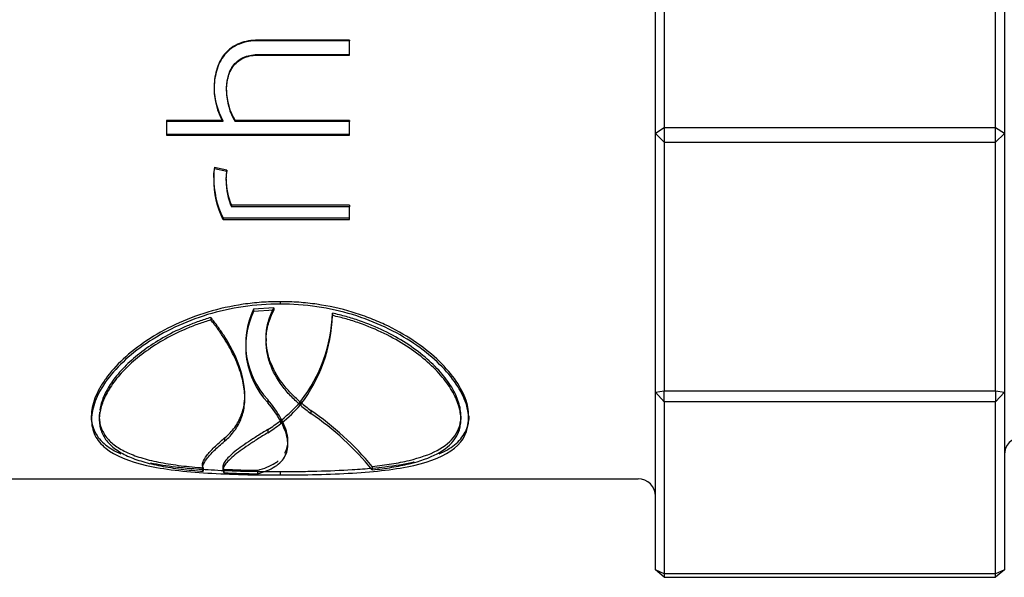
# Model space of a CAD drawing. Header units: millimetres. Extents: x -75 to 750, y -85 to 185.
# Tile 19 of 46: x 486 to 497, y 146 to 152. Entities that reach past the tile are written whole.
import ezdxf
from ezdxf.lldxf.tags import DXFTag

# ---------------------------------------------------------------- set-up
doc = ezdxf.new("R2010")
doc.units = ezdxf.units.MM
doc.layers.add('Default', color=7, linetype='Continuous')
doc.layers.add('P4_A', color=7, linetype='Continuous')
tags = doc.linetypes.add('HIDDEN2', pattern=[4.7625, 3.175, -1.5875]).pattern_tags.tags
tags[6:7] = [DXFTag(74, 4), DXFTag(75, 0), DXFTag(340, '0'), DXFTag(46, 0.0), DXFTag(50, 0.0), DXFTag(44, 0.0), DXFTag(45, 0.0)]
tags[4:5] = [DXFTag(74, 4), DXFTag(75, 0), DXFTag(340, '0'), DXFTag(46, 0.0), DXFTag(50, 0.0), DXFTag(44, 0.0), DXFTag(45, 0.0)]

# ---------------------------------------------------------------- blocks, each defined once
blk = doc.blocks.new('SE')
at = {"layer": 'P4_A', "color": 7, "linetype": 'Continuous'}
for p, q in [((493.011, 147.804), (493.011, 154.85)), ((497.011, 154.85), (497.011, 147.804)), ((493.111, 154.785), (493.111, 147.821)), ((496.911, 147.821), (496.911, 154.785)), ((489.503, 151.837), (488.451, 151.837)), ((489.503, 151.672), (489.503, 151.837)), ((488.46, 151.68), (489.503, 151.68)), ((488.46, 151.68), (488.46, 151.672)), ((488.46, 151.672), (489.503, 151.672)), ((487.95, 151.29), (487.95, 151.28)), ((488.092, 151.269), (488.092, 151.258)), ((488.049, 150.911), (487.403, 150.911)), ((487.403, 150.911), (487.403, 150.753)), ((488.049, 150.924), (488.049, 150.911)), ((489.503, 150.911), (488.191, 150.911)), ((489.503, 150.753), (489.503, 150.911)), ((487.403, 150.767), (489.503, 150.767)), ((487.403, 150.753), (489.503, 150.753)), ((488.097, 150.336), (487.955, 150.369)), ((488.089, 150.25), (488.096, 150.336)), ((488.089, 150.233), (488.097, 150.336)), ((487.947, 150.268), (487.947, 150.251)), ((488.089, 150.25), (488.089, 150.233)), ((489.503, 149.93), (488.148, 149.93)), ((489.503, 149.785), (489.503, 149.93)), ((488.052, 149.805), (488.052, 149.785)), ((488.052, 149.805), (489.503, 149.805)), ((488.052, 149.785), (489.503, 149.785)), ((488.636, 148.775), (488.402, 148.759)), ((488.402, 148.759), (488.402, 148.732)), ((488.636, 148.748), (488.402, 148.732)), ((488.636, 148.775), (488.636, 148.748)), ((489.308, 148.712), (489.308, 148.685)), ((487.912, 148.663), (487.912, 148.635)), ((493.011, 147.804), (493.111, 147.821)), ((493.111, 147.696), (493.011, 147.804)), ((493.011, 145.766), (493.011, 147.804)), ((493.111, 147.696), (493.111, 147.821)), ((493.111, 147.821), (496.911, 147.821)), ((496.911, 147.821), (497.011, 147.804)), ((496.911, 147.821), (496.911, 147.696)), ((497.011, 147.804), (496.911, 147.696)), ((497.011, 147.804), (497.011, 145.766)), ((488.302, 147.737), (488.302, 147.772)), ((488.936, 147.693), (488.936, 147.659)), ((488.943, 147.702), (488.943, 147.668)), ((493.111, 147.696), (493.111, 145.682)), ((496.911, 147.696), (493.111, 147.696)), ((496.911, 145.682), (496.911, 147.696)), ((488.943, 147.668), (488.943, 147.653)), ((486.633, 147.53), (486.633, 147.494)), ((488.713, 147.48), (488.713, 147.444)), ((488.716, 147.47), (488.713, 147.444)), ((490.78, 147.53), (490.78, 147.494)), ((488.565, 147.377), (488.565, 147.34)), ((488.795, 147.207), (488.795, 147.245)), ((487.826, 146.937), (487.826, 146.898)), ((488.051, 146.956), (488.051, 146.916)), ((488.707, 146.895), (488.707, 146.856)), ((480.491, 146.812), (492.811, 146.812)), ((493.111, 145.682), (493.011, 145.766)), ((497.011, 145.766), (496.911, 145.682)), ((493.111, 145.682), (496.911, 145.682))]:
    blk.add_line(p, q, dxfattribs=at)
at = {"layer": 'P4_A', "color": 7, "linetype": 'HIDDEN2'}
for p, q in [((489.503, 151.843), (488.451, 151.843)), ((488.451, 151.843), (488.451, 151.837)), ((489.503, 151.843), (489.503, 151.837)), ((488.049, 150.924), (487.403, 150.924)), ((487.403, 150.924), (487.403, 150.911)), ((489.503, 150.924), (488.191, 150.924)), ((488.191, 150.924), (488.191, 150.911)), ((489.503, 150.924), (489.503, 150.911)), ((493.111, 150.839), (493.011, 150.774)), ((496.911, 150.839), (493.111, 150.839)), ((497.011, 150.774), (496.911, 150.839)), ((493.111, 150.672), (493.011, 150.774)), ((497.011, 150.774), (496.911, 150.672)), ((493.111, 150.672), (496.911, 150.672)), ((488.097, 150.352), (487.955, 150.385)), ((487.955, 150.385), (487.955, 150.369)), ((488.096, 150.336), (488.097, 150.352)), ((488.097, 150.352), (488.097, 150.336)), ((489.503, 149.95), (488.148, 149.95)), ((488.148, 149.95), (488.148, 149.93)), ((489.503, 149.95), (489.503, 149.93)), ((488.707, 148.844), (488.707, 148.817)), ((488.546, 148.421), (488.546, 148.391)), ((488.565, 147.72), (488.565, 147.685)), ((489.059, 147.596), (489.059, 147.561)), ((486.542, 147.53), (486.542, 147.494)), ((488.716, 147.505), (488.713, 147.48)), ((488.716, 147.505), (488.716, 147.47)), ((488.725, 147.489), (488.725, 147.453)), ((490.87, 147.53), (490.87, 147.494)), ((488.071, 147.281), (488.071, 147.244)), ((487.817, 146.971), (487.817, 146.932)), ((488.063, 146.922), (488.063, 146.882)), ((488.447, 146.909), (488.447, 146.87)), ((489.764, 146.954), (489.764, 146.914)), ((493.111, 145.723), (493.011, 145.766)), ((497.011, 145.766), (496.911, 145.723)), ((496.911, 145.723), (493.111, 145.723))]:
    blk.add_line(p, q, dxfattribs=at)
at = {"layer": 'P4_A', "color": 7, "linetype": 'Continuous'}
for centre, radius, start, end in [((488.724, 151.303), 0.774, 180.9331, 209.3376), ((488.733, 151.293), 0.783, 180.9182, 209.1599), ((488.757, 151.26), 0.665, 180.1855, 211.6919), ((488.262, 150.293), 0.318, 165.6486, 187.5594), ((488.945, 150.251), 0.998, 179.0044, 206.5137), ((488.957, 150.234), 1.011, 179.0038, 206.3498), ((488.824, 150.22), 0.735, 179.0046, 203.23), ((489.246, 148.359), 0.934, 154.6249, 223.1604), ((489.257, 148.329), 0.945, 154.7694, 222.8992), ((487.568, 148.768), 1.74, 322.216, 358.1547), ((487.525, 148.749), 1.784, 322.6846, 357.9299), ((487.585, 146.838), 1.295, 29.1641, 40.8419), ((487.822, 148.594), 1.455, 308.3434, 319.9922), ((490.111, 149.01), 1.79, 229.2938, 234.0223), ((487.154, 144.779), 3.372, 39.2874, 55.6025), ((487.75, 148.706), 1.559, 301.5029, 308.151), ((487.746, 148.667), 1.559, 301.6742, 308.3395), ((497.211, 147.087), 0.2, 91.47, 180), ((488.644, 158.875), 12.007, 267.2292, 269.0603), ((492.811, 146.612), 0.2, 0, 90)]:
    blk.add_arc(centre, radius, start, end, dxfattribs=at)
at = {"layer": 'P4_A', "color": 7, "linetype": 'HIDDEN2'}
for centre, radius, start, end in [((488.749, 151.271), 0.657, 180.199, 211.8814), ((488.29, 150.308), 0.345, 166.5703, 186.5951), ((488.814, 150.238), 0.726, 179.0022, 203.3778), ((487.595, 146.875), 1.286, 29.3311, 41.0355), ((487.829, 148.63), 1.45, 308.1532, 319.7992), ((490.105, 149.046), 1.787, 229.4829, 234.2058), ((487.009, 144.641), 3.597, 40.0151, 55.2566), ((488.644, 158.996), 12.088, 267.2476, 269.0665)]:
    blk.add_arc(centre, radius, start, end, dxfattribs=at)
for points, knots in [([(488.451, 151.843), (488.415, 151.843), (488.379, 151.841), (488.309, 151.829), (488.275, 151.82), (488.175, 151.781), (488.115, 151.738), (488.025, 151.629), (487.995, 151.564), (487.967, 151.463), (487.96, 151.429), (487.952, 151.36), (487.951, 151.325), (487.95, 151.29)], [0, 0, 0, 0, 0.125, 0.125, 0.25, 0.25, 0.5, 0.5, 0.75, 0.75, 0.875, 0.875, 1, 1, 1, 1]), ([(488.707, 148.844), (488.636, 148.843), (488.564, 148.841), (488.423, 148.832), (488.353, 148.824), (488.144, 148.793), (488.009, 148.763), (487.749, 148.685), (487.623, 148.636), (487.388, 148.526), (487.28, 148.465), (487.079, 148.331), (486.987, 148.259), (486.829, 148.112), (486.762, 148.036), (486.68, 147.923), (486.656, 147.885), (486.615, 147.81), (486.598, 147.773), (486.57, 147.701), (486.559, 147.666), (486.546, 147.597), (486.544, 147.563), (486.542, 147.53)], [0, 0, 0, 0, 0.0625, 0.0625, 0.125, 0.125, 0.25, 0.25, 0.375, 0.375, 0.5, 0.5, 0.625, 0.625, 0.75, 0.75, 0.8125, 0.8125, 0.875, 0.875, 0.9375, 0.9375, 1, 1, 1, 1]), ([(490.87, 147.53), (490.868, 147.563), (490.866, 147.597), (490.853, 147.667), (490.843, 147.703), (490.8, 147.812), (490.759, 147.887), (490.65, 148.037), (490.581, 148.114), (490.423, 148.261), (490.334, 148.332), (490.132, 148.466), (490.022, 148.528), (489.847, 148.61), (489.786, 148.635), (489.662, 148.683), (489.597, 148.705), (489.401, 148.764), (489.267, 148.793), (489.06, 148.824), (488.991, 148.832), (488.849, 148.841), (488.778, 148.843), (488.707, 148.844)], [0, 0, 0, 0, 0.0625, 0.0625, 0.125, 0.125, 0.25, 0.25, 0.375, 0.375, 0.5, 0.5, 0.625, 0.625, 0.6875, 0.6875, 0.75, 0.75, 0.875, 0.875, 0.9375, 0.9375, 1, 1, 1, 1]), ([(488.071, 147.281), (488.092, 147.3), (488.113, 147.319), (488.152, 147.359), (488.17, 147.38), (488.218, 147.446), (488.243, 147.493), (488.281, 147.592), (488.293, 147.644), (488.3, 147.713), (488.301, 147.727), (488.302, 147.741)], [0, 0, 0, 0, 0.0625, 0.0625, 0.125, 0.125, 0.25, 0.25, 0.375, 0.375, 0.405525, 0.405525, 0.405525, 0.405525]), ([(486.633, 147.53), (486.634, 147.507), (486.635, 147.485), (486.642, 147.442), (486.647, 147.421), (486.668, 147.36), (486.689, 147.322), (486.744, 147.252), (486.778, 147.221), (486.859, 147.162), (486.906, 147.135), (487.012, 147.087), (487.07, 147.066), (487.197, 147.029), (487.266, 147.013), (487.413, 146.985), (487.491, 146.973), (487.612, 146.957), (487.654, 146.953), (487.739, 146.944), (487.783, 146.941), (487.826, 146.937)], [0, 0, 0, 0, 0.0625, 0.0625, 0.125, 0.125, 0.25, 0.25, 0.375, 0.375, 0.5, 0.5, 0.625, 0.625, 0.75, 0.75, 0.875, 0.875, 0.9375, 0.9375, 1, 1, 1, 1]), ([(489.764, 146.954), (489.802, 146.958), (489.84, 146.962), (489.914, 146.972), (489.95, 146.977), (490.056, 146.995), (490.123, 147.008), (490.31, 147.053), (490.418, 147.09), (490.597, 147.185), (490.664, 147.241), (490.733, 147.339), (490.751, 147.374), (490.768, 147.43), (490.773, 147.45), (490.778, 147.489), (490.779, 147.509), (490.78, 147.53)], [0, 0, 0, 0, 0.0625, 0.0625, 0.125, 0.125, 0.25, 0.25, 0.5, 0.5, 0.75, 0.75, 0.875, 0.875, 0.9375, 0.9375, 1, 1, 1, 1]), ([(487.826, 146.937), (487.822, 146.946), (487.818, 146.956), (487.816, 146.977), (487.818, 146.989), (487.829, 147.025), (487.844, 147.052), (487.889, 147.11), (487.918, 147.141), (487.987, 147.208), (488.027, 147.244), (488.071, 147.281)], [0, 0, 0, 0, 0.125, 0.125, 0.25, 0.25, 0.5, 0.5, 0.75, 0.75, 1, 1, 1, 1]), ([(488.762, 147.108), (488.763, 147.111), (488.765, 147.113), (488.786, 147.155), (488.796, 147.198), (488.796, 147.246)], [0.4852411, 0.4852411, 0.4852411, 0.4852411, 0.5, 0.5, 0.6983094, 0.6983094, 0.6983094, 0.6983094]), ([(488.447, 146.909), (488.526, 146.93), (488.593, 146.957), (488.66, 147), (488.673, 147.009), (488.684, 147.018)], [0, 0, 0, 0, 0.25, 0.25, 0.3111544, 0.3111544, 0.3111544, 0.3111544]), ([(489.768, 146.935), (489.815, 146.94), (489.862, 146.945), (490.025, 146.964), (490.133, 146.982), (490.237, 147.005), (490.24, 147.005), (490.243, 147.006)], [0.3266379, 0.3266379, 0.3266379, 0.3266379, 0.375, 0.375, 0.5, 0.5, 0.5038487, 0.5038487, 0.5038487, 0.5038487]), ([(487.221, 146.995), (487.311, 146.977), (487.407, 146.962), (487.566, 146.943), (487.626, 146.937), (487.729, 146.928), (487.77, 146.925), (487.811, 146.922)], [0.5169623, 0.5169623, 0.5169623, 0.5169623, 0.625, 0.625, 0.6875, 0.6875, 0.727579, 0.727579, 0.727579, 0.727579]), ([(488.03, 146.909), (488.113, 146.906), (488.198, 146.903), (488.337, 146.899), (488.391, 146.898), (488.446, 146.897)], [0.7969045, 0.7969045, 0.7969045, 0.7969045, 0.875, 0.875, 0.923434, 0.923434, 0.923434, 0.923434])]:
    blk.add_open_spline(points, degree=3, knots=knots, dxfattribs=at)
at = {"layer": 'P4_A', "color": 7, "linetype": 'Continuous'}
for points, knots in [([(488.451, 151.837), (488.415, 151.836), (488.379, 151.834), (488.309, 151.822), (488.274, 151.813), (488.174, 151.773), (488.115, 151.73), (488.025, 151.62), (487.994, 151.555), (487.967, 151.454), (487.96, 151.419), (487.952, 151.35), (487.951, 151.315), (487.95, 151.28)], [0, 0, 0, 0, 0.125, 0.125, 0.25, 0.25, 0.5, 0.5, 0.75, 0.75, 0.875, 0.875, 1, 1, 1, 1]), ([(488.092, 151.269), (488.092, 151.32), (488.097, 151.372), (488.123, 151.471), (488.144, 151.52), (488.209, 151.601), (488.254, 151.634), (488.328, 151.663), (488.354, 151.669), (488.407, 151.678), (488.433, 151.679), (488.46, 151.68)], [0, 0, 0, 0, 0.25, 0.25, 0.5, 0.5, 0.75, 0.75, 0.875, 0.875, 1, 1, 1, 1]), ([(488.092, 151.258), (488.092, 151.31), (488.097, 151.362), (488.122, 151.462), (488.144, 151.511), (488.209, 151.593), (488.253, 151.626), (488.328, 151.655), (488.353, 151.662), (488.406, 151.671), (488.433, 151.672), (488.46, 151.672)], [0, 0, 0, 0, 0.25, 0.25, 0.5, 0.5, 0.75, 0.75, 0.875, 0.875, 1, 1, 1, 1]), ([(488.707, 148.817), (488.564, 148.814), (488.422, 148.807), (488.143, 148.766), (488.006, 148.735), (487.613, 148.615), (487.372, 148.499), (486.974, 148.231), (486.814, 148.077), (486.598, 147.774), (486.551, 147.626), (486.542, 147.494)], [0, 0, 0, 0, 0.125, 0.125, 0.25, 0.25, 0.5, 0.5, 0.75, 0.75, 1, 1, 1, 1]), ([(490.87, 147.494), (490.866, 147.56), (490.857, 147.63), (490.801, 147.777), (490.76, 147.852), (490.598, 148.078), (490.438, 148.231), (490.04, 148.499), (489.798, 148.616), (489.406, 148.735), (489.269, 148.766), (488.99, 148.807), (488.848, 148.814), (488.707, 148.817)], [0, 0, 0, 0, 0.125, 0.125, 0.25, 0.25, 0.5, 0.5, 0.75, 0.75, 0.875, 0.875, 1, 1, 1, 1]), ([(488.936, 147.693), (488.899, 147.727), (488.861, 147.761), (488.792, 147.834), (488.76, 147.872), (488.671, 147.99), (488.623, 148.075), (488.574, 148.213), (488.562, 148.261), (488.546, 148.359), (488.544, 148.409), (488.549, 148.512), (488.558, 148.564), (488.58, 148.644), (488.589, 148.67), (488.61, 148.723), (488.623, 148.749), (488.636, 148.775)], [0, 0, 0, 0, 0.125, 0.125, 0.25, 0.25, 0.5, 0.5, 0.625, 0.625, 0.75, 0.75, 0.875, 0.875, 0.9375, 0.9375, 1, 1, 1, 1]), ([(488.936, 147.659), (488.899, 147.693), (488.861, 147.728), (488.792, 147.801), (488.759, 147.839), (488.67, 147.959), (488.622, 148.045), (488.574, 148.183), (488.562, 148.23), (488.546, 148.329), (488.544, 148.381), (488.55, 148.484), (488.558, 148.536), (488.58, 148.615), (488.589, 148.642), (488.61, 148.695), (488.623, 148.721), (488.636, 148.748)], [0, 0, 0, 0, 0.125, 0.125, 0.25, 0.25, 0.5, 0.5, 0.625, 0.625, 0.75, 0.75, 0.875, 0.875, 0.9375, 0.9375, 1, 1, 1, 1]), ([(490.78, 147.53), (490.778, 147.556), (490.777, 147.582), (490.769, 147.636), (490.762, 147.663), (490.735, 147.746), (490.709, 147.804), (490.639, 147.919), (490.596, 147.977), (490.494, 148.094), (490.434, 148.152), (490.303, 148.262), (490.231, 148.316), (490.073, 148.418), (489.987, 148.466), (489.808, 148.552), (489.714, 148.591), (489.566, 148.643), (489.516, 148.659), (489.412, 148.687), (489.36, 148.7), (489.308, 148.712)], [0, 0, 0, 0, 0.0625, 0.0625, 0.125, 0.125, 0.25, 0.25, 0.375, 0.375, 0.5, 0.5, 0.625, 0.625, 0.75, 0.75, 0.875, 0.875, 0.9375, 0.9375, 1, 1, 1, 1]), ([(487.912, 148.635), (487.866, 148.62), (487.819, 148.605), (487.727, 148.573), (487.682, 148.555), (487.552, 148.499), (487.469, 148.459), (487.234, 148.328), (487.095, 148.226), (486.926, 148.069), (486.876, 148.016), (486.788, 147.907), (486.752, 147.853), (486.693, 147.746), (486.671, 147.694), (486.648, 147.617), (486.642, 147.592), (486.635, 147.542), (486.634, 147.518), (486.633, 147.494)], [0, 0, 0, 0, 0.0625, 0.0625, 0.125, 0.125, 0.25, 0.25, 0.5, 0.5, 0.625, 0.625, 0.75, 0.75, 0.875, 0.875, 0.9375, 0.9375, 1, 1, 1, 1]), ([(487.912, 148.663), (487.866, 148.648), (487.819, 148.633), (487.728, 148.601), (487.684, 148.584), (487.553, 148.529), (487.469, 148.488), (487.313, 148.401), (487.24, 148.355), (487.104, 148.258), (487.04, 148.206), (486.927, 148.101), (486.876, 148.047), (486.789, 147.94), (486.752, 147.887), (486.693, 147.781), (486.671, 147.728), (486.648, 147.652), (486.642, 147.627), (486.639, 147.601), (486.638, 147.6), (486.638, 147.599)], [0, 0, 0, 0, 0.0625, 0.0625, 0.125, 0.125, 0.25, 0.25, 0.375, 0.375, 0.5, 0.5, 0.625, 0.625, 0.75, 0.75, 0.875, 0.875, 0.9375, 0.9375, 0.940013, 0.940013, 0.940013, 0.940013]), ([(488.302, 147.741), (488.304, 147.784), (488.302, 147.828), (488.28, 147.995), (488.239, 148.123), (488.142, 148.324), (488.104, 148.392), (488.038, 148.493), (488.015, 148.527), (487.966, 148.595), (487.939, 148.629), (487.912, 148.663)], [0.405525, 0.405525, 0.405525, 0.405525, 0.5, 0.5, 0.75, 0.75, 0.875, 0.875, 0.9375, 0.9375, 1, 1, 1, 1]), ([(488.071, 147.244), (488.092, 147.263), (488.113, 147.282), (488.152, 147.323), (488.17, 147.344), (488.217, 147.409), (488.243, 147.456), (488.281, 147.556), (488.293, 147.61), (488.305, 147.721), (488.303, 147.78), (488.288, 147.9), (488.275, 147.963), (488.234, 148.092), (488.207, 148.158), (488.143, 148.293), (488.104, 148.361), (488.039, 148.464), (488.016, 148.498), (487.966, 148.567), (487.939, 148.601), (487.912, 148.635)], [0, 0, 0, 0, 0.0625, 0.0625, 0.125, 0.125, 0.25, 0.25, 0.375, 0.375, 0.5, 0.5, 0.625, 0.625, 0.75, 0.75, 0.875, 0.875, 0.9375, 0.9375, 1, 1, 1, 1]), ([(490.78, 147.494), (490.778, 147.52), (490.777, 147.547), (490.769, 147.6), (490.762, 147.628), (490.736, 147.711), (490.71, 147.768), (490.641, 147.884), (490.598, 147.943), (490.496, 148.06), (490.438, 148.117), (490.242, 148.284), (490.081, 148.39), (489.811, 148.523), (489.715, 148.563), (489.566, 148.615), (489.516, 148.631), (489.413, 148.66), (489.36, 148.672), (489.308, 148.685)], [0, 0, 0, 0, 0.0625, 0.0625, 0.125, 0.125, 0.25, 0.25, 0.375, 0.375, 0.5, 0.5, 0.75, 0.75, 0.875, 0.875, 0.9375, 0.9375, 1, 1, 1, 1]), ([(486.542, 147.53), (486.544, 147.497), (486.546, 147.465), (486.559, 147.404), (486.57, 147.375), (486.613, 147.292), (486.654, 147.243), (486.756, 147.161), (486.814, 147.128), (486.88, 147.098)], [0, 0, 0, 0, 0.0625, 0.0625, 0.125, 0.125, 0.25, 0.25, 0.3584219, 0.3584219, 0.3584219, 0.3584219]), ([(486.542, 147.494), (486.546, 147.429), (486.556, 147.368), (486.612, 147.256), (486.653, 147.206), (486.815, 147.075), (486.975, 147.011), (487.373, 146.921), (487.615, 146.894), (488.007, 146.87), (488.144, 146.864), (488.423, 146.857), (488.565, 146.856), (488.707, 146.856)], [0, 0, 0, 0, 0.125, 0.125, 0.25, 0.25, 0.5, 0.5, 0.75, 0.75, 0.875, 0.875, 1, 1, 1, 1]), ([(486.633, 147.494), (486.634, 147.472), (486.635, 147.449), (486.642, 147.406), (486.647, 147.385), (486.668, 147.324), (486.689, 147.286), (486.744, 147.216), (486.778, 147.183), (486.858, 147.124), (486.906, 147.097), (487.011, 147.049), (487.069, 147.028), (487.196, 146.991), (487.265, 146.974), (487.412, 146.946), (487.49, 146.934), (487.612, 146.918), (487.653, 146.914), (487.738, 146.905), (487.782, 146.901), (487.826, 146.898)], [0, 0, 0, 0, 0.0625, 0.0625, 0.125, 0.125, 0.25, 0.25, 0.375, 0.375, 0.5, 0.5, 0.625, 0.625, 0.75, 0.75, 0.875, 0.875, 0.9375, 0.9375, 1, 1, 1, 1]), ([(488.447, 146.87), (488.526, 146.891), (488.594, 146.918), (488.702, 146.987), (488.742, 147.029), (488.791, 147.127), (488.8, 147.184), (488.79, 147.278), (488.782, 147.311), (488.76, 147.38), (488.743, 147.416), (488.725, 147.453)], [0, 0, 0, 0, 0.25, 0.25, 0.5, 0.5, 0.75, 0.75, 0.875, 0.875, 1, 1, 1, 1]), ([(488.707, 146.856), (488.849, 146.856), (488.991, 146.857), (489.27, 146.865), (489.407, 146.87), (489.8, 146.894), (490.041, 146.921), (490.438, 147.011), (490.599, 147.075), (490.815, 147.252), (490.862, 147.363), (490.87, 147.494)], [0, 0, 0, 0, 0.125, 0.125, 0.25, 0.25, 0.5, 0.5, 0.75, 0.75, 1, 1, 1, 1]), ([(488.796, 147.246), (488.795, 147.258), (488.795, 147.271), (488.79, 147.315), (488.782, 147.348), (488.76, 147.417), (488.743, 147.452), (488.725, 147.489)], [0.6983094, 0.6983094, 0.6983094, 0.6983094, 0.75, 0.75, 0.875, 0.875, 1, 1, 1, 1]), ([(489.764, 146.914), (489.802, 146.919), (489.841, 146.923), (489.915, 146.933), (489.951, 146.938), (490.056, 146.956), (490.124, 146.969), (490.311, 147.015), (490.419, 147.052), (490.597, 147.148), (490.664, 147.204), (490.733, 147.302), (490.751, 147.338), (490.768, 147.394), (490.773, 147.414), (490.778, 147.453), (490.779, 147.474), (490.78, 147.494)], [0, 0, 0, 0, 0.0625, 0.0625, 0.125, 0.125, 0.25, 0.25, 0.5, 0.5, 0.75, 0.75, 0.875, 0.875, 0.9375, 0.9375, 1, 1, 1, 1]), ([(490.53, 147.097), (490.598, 147.127), (490.656, 147.161), (490.732, 147.222), (490.757, 147.245), (490.798, 147.295), (490.815, 147.321), (490.843, 147.376), (490.854, 147.405), (490.866, 147.465), (490.868, 147.497), (490.87, 147.53)], [0.6383753, 0.6383753, 0.6383753, 0.6383753, 0.75, 0.75, 0.8125, 0.8125, 0.875, 0.875, 0.9375, 0.9375, 1, 1, 1, 1]), ([(488.565, 147.377), (488.525, 147.352), (488.486, 147.328), (488.412, 147.281), (488.377, 147.258), (488.276, 147.191), (488.217, 147.148), (488.123, 147.069), (488.087, 147.033), (488.058, 146.986), (488.052, 146.972), (488.051, 146.952), (488.051, 146.945), (488.055, 146.933), (488.059, 146.927), (488.063, 146.922)], [0, 0, 0, 0, 0.125, 0.125, 0.25, 0.25, 0.5, 0.5, 0.75, 0.75, 0.875, 0.875, 0.9375, 0.9375, 1, 1, 1, 1]), ([(488.565, 147.34), (488.525, 147.316), (488.486, 147.291), (488.412, 147.244), (488.377, 147.221), (488.276, 147.153), (488.218, 147.11), (488.123, 147.031), (488.087, 146.995), (488.058, 146.948), (488.052, 146.933), (488.051, 146.913), (488.051, 146.906), (488.055, 146.894), (488.059, 146.888), (488.063, 146.882)], [0, 0, 0, 0, 0.125, 0.125, 0.25, 0.25, 0.5, 0.5, 0.75, 0.75, 0.875, 0.875, 0.9375, 0.9375, 1, 1, 1, 1]), ([(487.826, 146.898), (487.822, 146.907), (487.818, 146.917), (487.816, 146.938), (487.818, 146.95), (487.829, 146.986), (487.844, 147.013), (487.889, 147.071), (487.918, 147.103), (487.986, 147.171), (488.027, 147.206), (488.071, 147.244)], [0, 0, 0, 0, 0.125, 0.125, 0.25, 0.25, 0.5, 0.5, 0.75, 0.75, 1, 1, 1, 1]), ([(487.811, 146.922), (487.834, 146.92), (487.857, 146.919), (487.93, 146.914), (487.98, 146.912), (488.03, 146.909)], [0.72757905, 0.72757905, 0.72757905, 0.72757905, 0.75, 0.75, 0.79690447, 0.79690447, 0.79690447, 0.79690447]), ([(488.446, 146.897), (488.461, 146.897), (488.477, 146.897), (488.564, 146.896), (488.635, 146.896), (488.707, 146.895)], [0.92343398, 0.92343398, 0.92343398, 0.92343398, 0.9375, 0.9375, 1, 1, 1, 1]), ([(488.707, 146.895), (488.778, 146.896), (488.849, 146.896), (488.99, 146.897), (489.06, 146.899), (489.269, 146.904), (489.404, 146.909), (489.614, 146.922), (489.692, 146.928), (489.768, 146.935)], [0, 0, 0, 0, 0.0625, 0.0625, 0.125, 0.125, 0.25, 0.25, 0.3266379, 0.3266379, 0.3266379, 0.3266379])]:
    blk.add_open_spline(points, degree=3, knots=knots, dxfattribs=at)
blk.add_open_spline([(486.636, 147.578), (486.635, 147.562), (486.634, 147.546), (486.633, 147.53)], degree=3, dxfattribs=at)

msp = doc.modelspace()

# ---------------------------------------------------------------- block references
at = {"layer": 'Default'}
msp.add_blockref('SE', (0, 0), dxfattribs=at)

doc.saveas('drawing.dxf')
